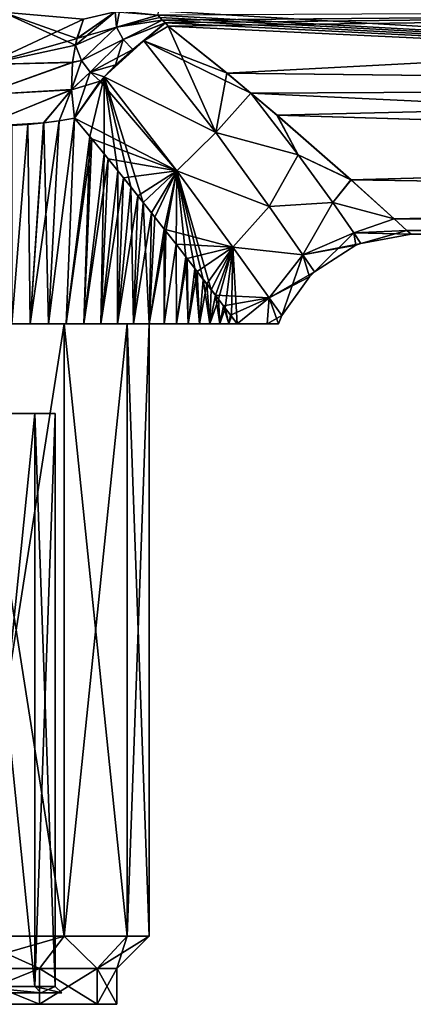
# Model space of a CAD drawing. Header units: millimetres. Extents: x -36 to 82, y -89 to 17.
# Tile 5 of 79: x 7 to 18, y -51 to -23. Entities that reach past the tile are written whole.
import ezdxf

# ---------------------------------------------------------------- set-up
doc = ezdxf.new("R2010")
doc.units = ezdxf.units.MM
doc.header["$LTSCALE"] = 65.185185
for name, color, linetype in [('13', 7, 'CONTINUOUS'), ('14', 7, 'CONTINUOUS'), ('15', 7, 'CONTINUOUS'), ('168', 7, 'CONTINUOUS'), ('169', 7, 'CONTINUOUS'), ('17', 7, 'CONTINUOUS'), ('170', 7, 'CONTINUOUS'), ('171', 7, 'CONTINUOUS'), ('172', 7, 'CONTINUOUS'), ('173', 7, 'CONTINUOUS'), ('174', 7, 'CONTINUOUS'), ('18', 7, 'CONTINUOUS'), ('2', 7, 'CONTINUOUS'), ('315', 7, 'CONTINUOUS'), ('316', 7, 'CONTINUOUS'), ('317', 7, 'CONTINUOUS'), ('318', 7, 'CONTINUOUS'), ('319', 7, 'CONTINUOUS'), ('328', 7, 'CONTINUOUS'), ('45', 7, 'CONTINUOUS'), ('59', 7, 'CONTINUOUS'), ('60', 7, 'CONTINUOUS'), ('7', 7, 'CONTINUOUS'), ('8', 7, 'CONTINUOUS')]:
    doc.layers.add(name, color=color, linetype=linetype)

msp = doc.modelspace()

# ---------------------------------------------------------------- linework, layer by layer
at = {"layer": '13', "color": 7, "linetype": 'CONTINUOUS', "true_color": 0xe6e6e6}
for points in [[(10.516, -23.017, 14.881), (46.5, -22.702, 15.203), (10.398, -22.877, 15.027), (10.516, -23.017, 14.881)], [(10.601, -23.096, 14.799), (46.5, -22.702, 15.203), (10.516, -23.017, 14.881), (10.601, -23.096, 14.799)], [(10.679, -23.188, 14.702), (46.5, -22.702, 15.203), (10.601, -23.096, 14.799), (10.679, -23.188, 14.702)], [(12.326, -24.499, 13.164), (46.5, -22.702, 15.203), (10.679, -23.188, 14.702), (12.326, -24.499, 13.164)], [(46.5, -24.894, 12.637), (46.5, -22.702, 15.203), (12.326, -24.499, 13.164), (46.5, -24.894, 12.637)], [(12.997, -25.055, 12.413), (46.5, -24.894, 12.637), (12.326, -24.499, 13.164), (12.997, -25.055, 12.413)], [(13.726, -25.67, 11.493), (46.5, -24.894, 12.637), (12.997, -25.055, 12.413), (13.726, -25.67, 11.493)], [(46.5, -26.657, 9.761), (46.5, -24.894, 12.637), (13.726, -25.67, 11.493), (46.5, -26.657, 9.761)], [(15.796, -27.478, 7.945), (46.5, -26.657, 9.761), (13.726, -25.67, 11.493), (15.796, -27.478, 7.945)], [(46.5, -27.947, 6.644), (46.5, -26.657, 9.761), (15.796, -27.478, 7.945), (46.5, -27.947, 6.644)], [(17, -28.566, 4.3), (46.5, -27.947, 6.644), (15.796, -27.478, 7.945), (17, -28.566, 4.3)], [(46.5, -28.735, 3.363), (46.5, -27.947, 6.644), (17, -28.566, 4.3), (46.5, -28.735, 3.363)], [(17.357, -28.892, 2.152), (46.5, -28.735, 3.363), (17, -28.566, 4.3), (17.357, -28.892, 2.152)], [(17.475, -29, 0), (46.5, -28.735, 3.363), (17.357, -28.892, 2.152), (17.475, -29, 0)], [(46.5, -29, 0), (46.5, -28.735, 3.363), (17.475, -29, 0), (46.5, -29, 0)]]:
    msp.add_3dface(points, dxfattribs=at)
at = {"layer": '14', "color": 7, "linetype": 'CONTINUOUS', "true_color": 0xe6e6e6}
for points in [[(10.679, -23.188, 14.702), (10.003, -23.599, 14.394), (12.016, -26.16, 11.393), (10.679, -23.188, 14.702)], [(12.326, -24.499, 13.164), (10.679, -23.188, 14.702), (12.016, -26.16, 11.393), (12.326, -24.499, 13.164)], [(9.69, -23.836, 14.295), (8.891, -24.6, 14.191), (10.003, -23.599, 14.394), (9.69, -23.836, 14.295)], [(10.003, -23.599, 14.394), (8.891, -24.6, 14.191), (12.016, -26.16, 11.393), (10.003, -23.599, 14.394)], [(9.207, -24.267, 14.204), (8.891, -24.6, 14.191), (9.69, -23.836, 14.295), (9.207, -24.267, 14.204)], [(8.065, -25.759, 14.429), (8.489, -26.267, 13.984), (8.891, -24.6, 14.191), (8.065, -25.759, 14.429)], [(8.78, -24.728, 14.198), (8.065, -25.759, 14.429), (8.891, -24.6, 14.191), (8.78, -24.728, 14.198)], [(8.489, -26.267, 13.984), (8.893, -26.756, 13.527), (8.891, -24.6, 14.191), (8.489, -26.267, 13.984)], [(9.639, -27.677, 12.578), (9.983, -28.109, 12.089), (8.891, -24.6, 14.191), (9.639, -27.677, 12.578)], [(8.891, -24.6, 14.191), (9.983, -28.109, 12.089), (10.921, -27.226, 11.377), (8.891, -24.6, 14.191)], [(9.276, -27.226, 13.058), (9.639, -27.677, 12.578), (8.891, -24.6, 14.191), (9.276, -27.226, 13.058)], [(8.893, -26.756, 13.527), (9.276, -27.226, 13.058), (8.891, -24.6, 14.191), (8.893, -26.756, 13.527)], [(8.891, -24.6, 14.191), (10.921, -27.226, 11.377), (12.016, -26.16, 11.393), (8.891, -24.6, 14.191)], [(12.997, -25.055, 12.413), (12.326, -24.499, 13.164), (12.016, -26.16, 11.393), (12.997, -25.055, 12.413)], [(12.997, -25.055, 12.413), (12.016, -26.16, 11.393), (14.317, -26.783, 9.606), (12.997, -25.055, 12.413)], [(13.726, -25.67, 11.493), (12.997, -25.055, 12.413), (14.317, -26.783, 9.606), (13.726, -25.67, 11.493)], [(15.796, -27.478, 7.945), (13.726, -25.67, 11.493), (14.317, -26.783, 9.606), (15.796, -27.478, 7.945)], [(12.016, -26.16, 11.393), (10.921, -27.226, 11.377), (13.511, -28.222, 7.931), (12.016, -26.16, 11.393)], [(12.016, -26.16, 11.393), (13.511, -28.222, 7.931), (14.317, -26.783, 9.606), (12.016, -26.16, 11.393)], [(14.317, -26.783, 9.606), (13.511, -28.222, 7.931), (15.285, -28.118, 6.555), (14.317, -26.783, 9.606)], [(15.796, -27.478, 7.945), (14.317, -26.783, 9.606), (15.285, -28.118, 6.555), (15.796, -27.478, 7.945)], [(9.983, -28.109, 12.089), (10.307, -28.521, 11.592), (10.921, -27.226, 11.377), (9.983, -28.109, 12.089)], [(10.307, -28.521, 11.592), (10.614, -28.911, 11.089), (10.921, -27.226, 11.377), (10.307, -28.521, 11.592)], [(10.614, -28.911, 11.089), (10.902, -29.28, 10.579), (10.921, -27.226, 11.377), (10.614, -28.911, 11.089)], [(10.902, -29.28, 10.579), (11.173, -29.628, 10.064), (10.921, -27.226, 11.377), (10.902, -29.28, 10.579)], [(11.664, -30.262, 9.021), (11.885, -30.549, 8.494), (10.921, -27.226, 11.377), (11.664, -30.262, 9.021)], [(10.921, -27.226, 11.377), (11.885, -30.549, 8.494), (12.493, -29.36, 8.004), (10.921, -27.226, 11.377)], [(11.427, -29.955, 9.544), (11.664, -30.262, 9.021), (10.921, -27.226, 11.377), (11.427, -29.955, 9.544)], [(11.173, -29.628, 10.064), (11.427, -29.955, 9.544), (10.921, -27.226, 11.377), (11.173, -29.628, 10.064)], [(10.921, -27.226, 11.377), (12.493, -29.36, 8.004), (13.511, -28.222, 7.931), (10.921, -27.226, 11.377)], [(17, -28.566, 4.3), (15.796, -27.478, 7.945), (15.285, -28.118, 6.555), (17, -28.566, 4.3)], [(13.511, -28.222, 7.931), (12.493, -29.36, 8.004), (14.451, -29.576, 4.08), (13.511, -28.222, 7.931)], [(13.511, -28.222, 7.931), (14.451, -29.576, 4.08), (15.285, -28.118, 6.555), (13.511, -28.222, 7.931)], [(15.285, -28.118, 6.555), (14.451, -29.576, 4.08), (15.877, -28.963, 3.326), (15.285, -28.118, 6.555)], [(17, -28.566, 4.3), (15.285, -28.118, 6.555), (15.877, -28.963, 3.326), (17, -28.566, 4.3)], [(17.357, -28.892, 2.152), (17, -28.566, 4.3), (15.877, -28.963, 3.326), (17.357, -28.892, 2.152)], [(14.451, -29.576, 4.08), (14.772, -30.051, 0), (15.877, -28.963, 3.326), (14.451, -29.576, 4.08)], [(15.877, -28.963, 3.326), (14.772, -30.051, 0), (15.933, -29.309, 0), (15.877, -28.963, 3.326)], [(17.357, -28.892, 2.152), (15.877, -28.963, 3.326), (16.07, -29.255, 0), (17.357, -28.892, 2.152)], [(16.07, -29.255, 0), (15.877, -28.963, 3.326), (15.933, -29.309, 0), (16.07, -29.255, 0)], [(17.475, -29, 0), (17.357, -28.892, 2.152), (16.07, -29.255, 0), (17.475, -29, 0)], [(11.885, -30.549, 8.494), (12.09, -30.816, 7.964), (12.493, -29.36, 8.004), (11.885, -30.549, 8.494)], [(12.09, -30.816, 7.964), (12.279, -31.064, 7.432), (12.493, -29.36, 8.004), (12.09, -30.816, 7.964)], [(12.279, -31.064, 7.432), (12.453, -31.292, 6.899), (12.493, -29.36, 8.004), (12.279, -31.064, 7.432)], [(12.453, -31.292, 6.899), (12.613, -31.5, 6.365), (12.493, -29.36, 8.004), (12.453, -31.292, 6.899)], [(12.493, -29.36, 8.004), (12.613, -31.5, 6.365), (13.509, -30.778, 4.148), (12.493, -29.36, 8.004)], [(12.493, -29.36, 8.004), (13.509, -30.778, 4.148), (14.451, -29.576, 4.08), (12.493, -29.36, 8.004)], [(13.509, -30.778, 4.148), (13.866, -31.274, 0), (14.451, -29.576, 4.08), (13.509, -30.778, 4.148)], [(14.451, -29.576, 4.08), (13.866, -31.274, 0), (14.631, -30.187, 0), (14.451, -29.576, 4.08)], [(14.772, -30.051, 0), (14.451, -29.576, 4.08), (14.631, -30.187, 0), (14.772, -30.051, 0)], [(13.509, -30.778, 4.148), (12.613, -31.5, 6.365), (13.452, -31.5, 3.18), (13.509, -30.778, 4.148)], [(13.766, -31.5, 0), (13.509, -30.778, 4.148), (13.452, -31.5, 3.18), (13.766, -31.5, 0)], [(13.866, -31.274, 0), (13.509, -30.778, 4.148), (13.766, -31.5, 0), (13.866, -31.274, 0)]]:
    msp.add_3dface(points, dxfattribs=at)
at = {"layer": '15', "color": 7, "linetype": 'CONTINUOUS', "true_color": 0xe6e6e6}
for points in [[(-10.832, -31.5, -10.319), (-9.486, -31.5, -12.238), (10.57, -31.5, -10.742), (-10.832, -31.5, -10.319)], [(10.913, -31.5, -10.183), (-10.832, -31.5, -10.319), (10.57, -31.5, -10.742), (10.913, -31.5, -10.183)], [(-10.832, -31.5, -10.319), (10.913, -31.5, -10.183), (1.763, -31.5, -9.996), (-10.832, -31.5, -10.319)], [(-9.486, -31.5, 12.238), (-10.832, -31.5, 10.319), (9.713, -31.5, 11.953), (-9.486, -31.5, 12.238)], [(9.713, -31.5, 11.953), (-10.832, -31.5, 10.319), (10.15, -31.5, 11.364), (9.713, -31.5, 11.953)], [(10.15, -31.5, 11.364), (-10.832, -31.5, 10.319), (10.57, -31.5, 10.742), (10.15, -31.5, 11.364)], [(10.57, -31.5, 10.742), (-10.832, -31.5, 10.319), (10.913, -31.5, 10.183), (10.57, -31.5, 10.742)], [(10.913, -31.5, 10.183), (-10.832, -31.5, 10.319), (-1.763, -31.5, 9.996), (10.913, -31.5, 10.183)], [(-9.486, -31.5, -12.238), (-7.996, -31.5, -13.818), (9.262, -31.5, -12.506), (-9.486, -31.5, -12.238)], [(10.57, -31.5, -10.742), (-9.486, -31.5, -12.238), (10.15, -31.5, -11.364), (10.57, -31.5, -10.742)], [(10.15, -31.5, -11.364), (-9.486, -31.5, -12.238), (9.713, -31.5, -11.953), (10.15, -31.5, -11.364)], [(9.713, -31.5, -11.953), (-9.486, -31.5, -12.238), (9.262, -31.5, -12.506), (9.713, -31.5, -11.953)], [(-7.996, -31.5, 13.818), (-9.486, -31.5, 12.238), (8.321, -31.5, 13.511), (-7.996, -31.5, 13.818)], [(8.321, -31.5, 13.511), (-9.486, -31.5, 12.238), (8.798, -31.5, 13.025), (8.321, -31.5, 13.511)], [(8.798, -31.5, 13.025), (-9.486, -31.5, 12.238), (9.263, -31.5, 12.506), (8.798, -31.5, 13.025)], [(9.263, -31.5, 12.506), (-9.486, -31.5, 12.238), (9.713, -31.5, 11.953), (9.263, -31.5, 12.506)], [(9.262, -31.5, -12.506), (-7.996, -31.5, -13.818), (8.797, -31.5, -13.025), (9.262, -31.5, -12.506)], [(8.797, -31.5, -13.025), (-7.996, -31.5, -13.818), (8.321, -31.5, -13.511), (8.797, -31.5, -13.025)], [(8.321, -31.5, -13.511), (-7.996, -31.5, -13.818), (7.833, -31.5, -13.965), (8.321, -31.5, -13.511)], [(7.833, -31.5, -13.965), (-7.996, -31.5, -13.818), (-7.498, -31.5, -14.25), (7.833, -31.5, -13.965)], [(-7.498, -31.5, 14.25), (-7.996, -31.5, 13.818), (7.833, -31.5, 13.965), (-7.498, -31.5, 14.25)], [(7.833, -31.5, 13.965), (-7.996, -31.5, 13.818), (8.321, -31.5, 13.511), (7.833, -31.5, 13.965)], [(-6.994, -31.5, 14.65), (-7.498, -31.5, 14.25), (7.333, -31.5, 14.386), (-6.994, -31.5, 14.65)], [(7.333, -31.5, 14.386), (-7.498, -31.5, 14.25), (7.833, -31.5, 13.965), (7.333, -31.5, 14.386)], [(7.333, -31.5, -14.386), (7.833, -31.5, -13.965), (-7.498, -31.5, -14.25), (7.333, -31.5, -14.386)], [(-6.994, -31.5, -14.65), (7.333, -31.5, -14.386), (-7.498, -31.5, -14.25), (-6.994, -31.5, -14.65)], [(-6.484, -31.5, 15.018), (-6.994, -31.5, 14.65), (6.827, -31.5, 14.775), (-6.484, -31.5, 15.018)], [(6.827, -31.5, 14.775), (-6.994, -31.5, 14.65), (7.333, -31.5, 14.386), (6.827, -31.5, 14.775)], [(6.827, -31.5, -14.775), (7.333, -31.5, -14.386), (-6.994, -31.5, -14.65), (6.827, -31.5, -14.775)], [(-6.484, -31.5, -15.018), (6.827, -31.5, -14.775), (-6.994, -31.5, -14.65), (-6.484, -31.5, -15.018)], [(6.313, -31.5, 15.132), (-6.484, -31.5, 15.018), (6.827, -31.5, 14.775), (6.313, -31.5, 15.132)], [(6.313, -31.5, -15.132), (6.827, -31.5, -14.775), (-6.484, -31.5, -15.018), (6.313, -31.5, -15.132)], [(1.763, -31.5, 9.996), (10.913, -31.5, 10.183), (-1.763, -31.5, 9.996), (1.763, -31.5, 9.996)], [(11.243, -31.5, 9.6), (10.913, -31.5, 10.183), (1.763, -31.5, 9.996), (11.243, -31.5, 9.6)], [(5.075, -31.5, 8.79), (11.243, -31.5, 9.6), (1.763, -31.5, 9.996), (5.075, -31.5, 8.79)], [(11.243, -31.5, -9.6), (11.556, -31.5, -8.994), (1.763, -31.5, -9.996), (11.243, -31.5, -9.6)], [(1.763, -31.5, -9.996), (11.556, -31.5, -8.994), (5.075, -31.5, -8.79), (1.763, -31.5, -9.996)], [(10.913, -31.5, -10.183), (11.243, -31.5, -9.6), (1.763, -31.5, -9.996), (10.913, -31.5, -10.183)], [(11.556, -31.5, 8.994), (11.243, -31.5, 9.6), (5.075, -31.5, 8.79), (11.556, -31.5, 8.994)], [(11.85, -31.5, 8.368), (11.556, -31.5, 8.994), (5.075, -31.5, 8.79), (11.85, -31.5, 8.368)], [(7.776, -31.5, 6.524), (11.85, -31.5, 8.368), (5.075, -31.5, 8.79), (7.776, -31.5, 6.524)], [(12.123, -31.5, -7.721), (12.377, -31.5, -7.054), (5.075, -31.5, -8.79), (12.123, -31.5, -7.721)], [(5.075, -31.5, -8.79), (12.377, -31.5, -7.054), (7.776, -31.5, -6.524), (5.075, -31.5, -8.79)], [(11.85, -31.5, -8.368), (12.123, -31.5, -7.721), (5.075, -31.5, -8.79), (11.85, -31.5, -8.368)], [(11.556, -31.5, -8.994), (11.85, -31.5, -8.368), (5.075, -31.5, -8.79), (11.556, -31.5, -8.994)], [(12.613, -31.5, 6.365), (12.377, -31.5, 7.054), (7.776, -31.5, 6.524), (12.613, -31.5, 6.365)], [(9.538, -31.5, 3.472), (12.613, -31.5, 6.365), (7.776, -31.5, 6.524), (9.538, -31.5, 3.472)], [(12.123, -31.5, 7.721), (11.85, -31.5, 8.368), (7.776, -31.5, 6.524), (12.123, -31.5, 7.721)], [(12.377, -31.5, 7.054), (12.123, -31.5, 7.721), (7.776, -31.5, 6.524), (12.377, -31.5, 7.054)], [(12.377, -31.5, -7.054), (12.613, -31.5, -6.365), (7.776, -31.5, -6.524), (12.377, -31.5, -7.054)], [(7.776, -31.5, -6.524), (12.613, -31.5, -6.365), (9.538, -31.5, -3.472), (7.776, -31.5, -6.524)], [(13.452, -31.5, 3.18), (12.613, -31.5, 6.365), (9.538, -31.5, 3.472), (13.452, -31.5, 3.18)], [(13.452, -31.5, -3.178), (13.766, -31.5, 0), (9.538, -31.5, -3.472), (13.452, -31.5, -3.178)], [(13.766, -31.5, 0), (10.15, -31.5), (9.538, -31.5, -3.472), (13.766, -31.5, 0)], [(10.15, -31.5), (13.452, -31.5, 3.18), (9.538, -31.5, 3.472), (10.15, -31.5)], [(12.613, -31.5, -6.365), (13.452, -31.5, -3.178), (9.538, -31.5, -3.472), (12.613, -31.5, -6.365)], [(13.766, -31.5, 0), (13.452, -31.5, 3.18), (10.15, -31.5), (13.766, -31.5, 0)]]:
    msp.add_3dface(points, dxfattribs=at)
at = {"layer": '168', "color": 7, "linetype": 'CONTINUOUS', "true_color": 0xe6e6e6}
for points in [[(5.075, -31.5, -8.79), (7.776, -31.5, -6.524), (5.075, -48.609, -8.79), (5.075, -31.5, -8.79)], [(5.075, -48.609, -8.79), (7.776, -31.5, -6.524), (7.775, -48.609, -6.524), (5.075, -48.609, -8.79)], [(7.776, -31.5, -6.524), (9.538, -31.5, -3.472), (7.775, -48.609, -6.524), (7.776, -31.5, -6.524)], [(7.775, -48.609, -6.524), (9.538, -31.5, -3.472), (9.538, -48.609, -3.472), (7.775, -48.609, -6.524)], [(9.538, -31.5, -3.472), (10.15, -31.5), (9.538, -48.609, -3.472), (9.538, -31.5, -3.472)], [(9.538, -48.609, -3.472), (10.15, -31.5), (10.15, -48.609), (9.538, -48.609, -3.472)]]:
    msp.add_3dface(points, dxfattribs=at)
at = {"layer": '169', "color": 7, "linetype": 'CONTINUOUS', "true_color": 0xe6e6e6}
for points in [[(7.776, -31.5, 6.524), (5.075, -31.5, 8.79), (7.775, -48.609, 6.524), (7.776, -31.5, 6.524)], [(7.775, -48.609, 6.524), (5.075, -31.5, 8.79), (5.075, -48.609, 8.79), (7.775, -48.609, 6.524)], [(9.538, -48.609, 3.472), (7.776, -31.5, 6.524), (7.775, -48.609, 6.524), (9.538, -48.609, 3.472)], [(9.538, -31.5, 3.472), (7.776, -31.5, 6.524), (9.538, -48.609, 3.472), (9.538, -31.5, 3.472)], [(10.15, -31.5), (9.538, -31.5, 3.472), (10.15, -48.609), (10.15, -31.5)], [(10.15, -48.609), (9.538, -31.5, 3.472), (9.538, -48.609, 3.472), (10.15, -48.609)]]:
    msp.add_3dface(points, dxfattribs=at)
at = {"layer": '17', "color": 7, "linetype": 'CONTINUOUS', "true_color": 0xe6e6e6}
for points in [[(7.2, -25.886, -15.11), (7.636, -25.829, -14.78), (6.827, -31.5, -14.775), (7.2, -25.886, -15.11)], [(7.636, -25.829, -14.78), (7.333, -31.5, -14.386), (6.827, -31.5, -14.775), (7.636, -25.829, -14.78)], [(7.636, -25.829, -14.78), (8.065, -25.758, -14.429), (7.333, -31.5, -14.386), (7.636, -25.829, -14.78)], [(8.065, -25.758, -14.429), (7.833, -31.5, -13.965), (7.333, -31.5, -14.386), (8.065, -25.758, -14.429)], [(7.833, -31.5, -13.965), (8.065, -25.758, -14.429), (8.548, -26.338, -13.92), (7.833, -31.5, -13.965)], [(6.309, -25.967, -15.71), (6.757, -25.932, -15.421), (6.313, -31.5, -15.132), (6.309, -25.967, -15.71)], [(6.757, -25.932, -15.421), (6.827, -31.5, -14.775), (6.313, -31.5, -15.132), (6.757, -25.932, -15.421)], [(6.757, -25.932, -15.421), (7.2, -25.886, -15.11), (6.827, -31.5, -14.775), (6.757, -25.932, -15.421)], [(8.321, -31.5, -13.511), (7.833, -31.5, -13.965), (8.548, -26.338, -13.92), (8.321, -31.5, -13.511)], [(9.004, -26.892, -13.394), (8.321, -31.5, -13.511), (8.548, -26.338, -13.92), (9.004, -26.892, -13.394)], [(8.797, -31.5, -13.025), (8.321, -31.5, -13.511), (9.004, -26.892, -13.394), (8.797, -31.5, -13.025)], [(9.433, -27.421, -12.854), (8.797, -31.5, -13.025), (9.004, -26.892, -13.394), (9.433, -27.421, -12.854)], [(9.262, -31.5, -12.506), (8.797, -31.5, -13.025), (9.433, -27.421, -12.854), (9.262, -31.5, -12.506)], [(9.837, -27.926, -12.3), (9.262, -31.5, -12.506), (9.433, -27.421, -12.854), (9.837, -27.926, -12.3)], [(9.713, -31.5, -11.953), (9.262, -31.5, -12.506), (9.837, -27.926, -12.3), (9.713, -31.5, -11.953)], [(10.216, -28.405, -11.736), (9.713, -31.5, -11.953), (9.837, -27.926, -12.3), (10.216, -28.405, -11.736)], [(10.15, -31.5, -11.364), (9.713, -31.5, -11.953), (10.216, -28.405, -11.736), (10.15, -31.5, -11.364)], [(10.571, -28.856, -11.162), (10.15, -31.5, -11.364), (10.216, -28.405, -11.736), (10.571, -28.856, -11.162)], [(10.57, -31.5, -10.742), (10.15, -31.5, -11.364), (10.571, -28.856, -11.162), (10.57, -31.5, -10.742)], [(10.902, -29.279, -10.579), (10.57, -31.5, -10.742), (10.571, -28.856, -11.162), (10.902, -29.279, -10.579)], [(10.913, -31.5, -10.183), (10.57, -31.5, -10.742), (10.902, -29.279, -10.579), (10.913, -31.5, -10.183)], [(11.21, -29.675, -9.99), (10.913, -31.5, -10.183), (10.902, -29.279, -10.579), (11.21, -29.675, -9.99)], [(11.243, -31.5, -9.6), (10.913, -31.5, -10.183), (11.21, -29.675, -9.99), (11.243, -31.5, -9.6)], [(11.496, -30.045, -9.395), (11.243, -31.5, -9.6), (11.21, -29.675, -9.99), (11.496, -30.045, -9.395)], [(11.556, -31.5, -8.994), (11.243, -31.5, -9.6), (11.496, -30.045, -9.395), (11.556, -31.5, -8.994)], [(11.76, -30.387, -8.795), (11.556, -31.5, -8.994), (11.496, -30.045, -9.395), (11.76, -30.387, -8.795)], [(11.85, -31.5, -8.368), (11.556, -31.5, -8.994), (11.76, -30.387, -8.795), (11.85, -31.5, -8.368)], [(12.004, -30.704, -8.191), (11.85, -31.5, -8.368), (11.76, -30.387, -8.795), (12.004, -30.704, -8.191)], [(12.123, -31.5, -7.721), (11.85, -31.5, -8.368), (12.004, -30.704, -8.191), (12.123, -31.5, -7.721)], [(12.226, -30.995, -7.584), (12.123, -31.5, -7.721), (12.004, -30.704, -8.191), (12.226, -30.995, -7.584)], [(12.377, -31.5, -7.054), (12.123, -31.5, -7.721), (12.226, -30.995, -7.584), (12.377, -31.5, -7.054)], [(12.429, -31.26, -6.975), (12.377, -31.5, -7.054), (12.226, -30.995, -7.584), (12.429, -31.26, -6.975)], [(12.613, -31.5, -6.365), (12.377, -31.5, -7.054), (12.429, -31.26, -6.975), (12.613, -31.5, -6.365)]]:
    msp.add_3dface(points, dxfattribs=at)
at = {"layer": '170', "color": 7, "linetype": 'CONTINUOUS', "true_color": 0xe6e6e6}
for points in [[(7.086, -49.509, 5.946), (5.075, -48.609, 8.79), (4.625, -49.509, 8.011), (7.086, -49.509, 5.946)], [(7.775, -48.609, 6.524), (5.075, -48.609, 8.79), (7.086, -49.509, 5.946), (7.775, -48.609, 6.524)], [(8.692, -49.509, 3.164), (7.775, -48.609, 6.524), (7.086, -49.509, 5.946), (8.692, -49.509, 3.164)], [(9.538, -48.609, 3.472), (7.775, -48.609, 6.524), (8.692, -49.509, 3.164), (9.538, -48.609, 3.472)], [(9.25, -49.509), (9.538, -48.609, 3.472), (8.692, -49.509, 3.164), (9.25, -49.509)], [(10.15, -48.609), (9.538, -48.609, 3.472), (9.25, -49.509), (10.15, -48.609)]]:
    msp.add_3dface(points, dxfattribs=at)
at = {"layer": '171', "color": 7, "linetype": 'CONTINUOUS', "true_color": 0xe6e6e6}
for points in [[(5.075, -48.609, -8.79), (7.775, -48.609, -6.524), (4.625, -49.509, -8.011), (5.075, -48.609, -8.79)], [(4.625, -49.509, -8.011), (7.775, -48.609, -6.524), (7.086, -49.509, -5.946), (4.625, -49.509, -8.011)], [(7.086, -49.509, -5.946), (7.775, -48.609, -6.524), (8.692, -49.509, -3.164), (7.086, -49.509, -5.946)], [(7.775, -48.609, -6.524), (9.538, -48.609, -3.472), (8.692, -49.509, -3.164), (7.775, -48.609, -6.524)], [(9.538, -48.609, -3.472), (10.15, -48.609), (8.692, -49.509, -3.164), (9.538, -48.609, -3.472)], [(10.15, -48.609), (9.25, -49.509), (8.692, -49.509, -3.164), (10.15, -48.609)]]:
    msp.add_3dface(points, dxfattribs=at)
at = {"layer": '172', "color": 7, "linetype": 'CONTINUOUS', "true_color": 0xe6e6e6}
for points in [[(4.625, -49.509, -8.011), (7.086, -49.509, -5.946), (4.625, -50.509, -8.011), (4.625, -49.509, -8.011)], [(4.625, -50.509, -8.011), (7.086, -49.509, -5.946), (7.086, -50.509, -5.946), (4.625, -50.509, -8.011)], [(7.086, -49.509, -5.946), (8.692, -49.509, -3.164), (7.086, -50.509, -5.946), (7.086, -49.509, -5.946)], [(7.086, -50.509, -5.946), (8.692, -49.509, -3.164), (8.692, -50.509, -3.164), (7.086, -50.509, -5.946)], [(8.692, -49.509, -3.164), (9.25, -49.509), (8.692, -50.509, -3.164), (8.692, -49.509, -3.164)], [(9.25, -49.509), (9.25, -50.509), (8.692, -50.509, -3.164), (9.25, -49.509)]]:
    msp.add_3dface(points, dxfattribs=at)
at = {"layer": '173', "color": 7, "linetype": 'CONTINUOUS', "true_color": 0xe6e6e6}
for points in [[(7.086, -50.509, 5.946), (4.625, -49.509, 8.011), (4.624, -50.509, 8.011), (7.086, -50.509, 5.946)], [(7.086, -49.509, 5.946), (4.625, -49.509, 8.011), (7.086, -50.509, 5.946), (7.086, -49.509, 5.946)], [(8.692, -49.509, 3.164), (7.086, -49.509, 5.946), (8.692, -50.509, 3.164), (8.692, -49.509, 3.164)], [(8.692, -50.509, 3.164), (7.086, -49.509, 5.946), (7.086, -50.509, 5.946), (8.692, -50.509, 3.164)], [(9.25, -49.509), (8.692, -49.509, 3.164), (9.25, -50.509), (9.25, -49.509)], [(9.25, -50.509), (8.692, -49.509, 3.164), (8.692, -50.509, 3.164), (9.25, -50.509)]]:
    msp.add_3dface(points, dxfattribs=at)
at = {"layer": '174', "color": 7, "linetype": 'CONTINUOUS', "true_color": 0xe6e6e6}
for points in [[(9.25, -50.509), (-9.25, -50.509), (-8.692, -50.509, -3.164), (9.25, -50.509)], [(-9.25, -50.509), (9.25, -50.509), (8.692, -50.509, 3.164), (-9.25, -50.509)], [(-9.25, -50.509), (8.692, -50.509, 3.164), (-8.692, -50.509, 3.164), (-9.25, -50.509)], [(9.25, -50.509), (-8.692, -50.509, -3.164), (8.692, -50.509, -3.164), (9.25, -50.509)], [(-8.692, -50.509, -3.164), (-7.086, -50.509, -5.946), (7.086, -50.509, -5.946), (-8.692, -50.509, -3.164)], [(-8.692, -50.509, -3.164), (7.086, -50.509, -5.946), (8.692, -50.509, -3.164), (-8.692, -50.509, -3.164)], [(8.692, -50.509, 3.164), (-7.086, -50.509, 5.946), (-8.692, -50.509, 3.164), (8.692, -50.509, 3.164)], [(-7.086, -50.509, -5.946), (4.625, -50.509, -8.011), (7.086, -50.509, -5.946), (-7.086, -50.509, -5.946)], [(8.692, -50.509, 3.164), (7.086, -50.509, 5.946), (-7.086, -50.509, 5.946), (8.692, -50.509, 3.164)], [(7.086, -50.509, 5.946), (-4.625, -50.509, 8.011), (-7.086, -50.509, 5.946), (7.086, -50.509, 5.946)], [(7.086, -50.509, 5.946), (4.624, -50.509, 8.011), (-4.625, -50.509, 8.011), (7.086, -50.509, 5.946)]]:
    msp.add_3dface(points, dxfattribs=at)
at = {"layer": '18', "color": 7, "linetype": 'CONTINUOUS', "true_color": 0xe6e6e6}
for points in [[(10.679, -23.188, -14.702), (12.328, -24.5, -13.162), (10.003, -23.599, -14.394), (10.679, -23.188, -14.702)], [(9.69, -23.836, -14.296), (10.003, -23.599, -14.394), (8.891, -24.6, -14.191), (9.69, -23.836, -14.296)], [(8.891, -24.6, -14.191), (10.003, -23.599, -14.394), (12.016, -26.16, -11.393), (8.891, -24.6, -14.191)], [(12.328, -24.5, -13.162), (12.998, -25.055, -12.413), (10.003, -23.599, -14.394), (12.328, -24.5, -13.162)], [(10.003, -23.599, -14.394), (12.998, -25.055, -12.413), (12.016, -26.16, -11.393), (10.003, -23.599, -14.394)], [(9.69, -23.836, -14.296), (8.891, -24.6, -14.191), (9.207, -24.267, -14.204), (9.69, -23.836, -14.296)], [(8.065, -25.758, -14.429), (8.78, -24.727, -14.198), (10.921, -27.225, -11.377), (8.065, -25.758, -14.429)], [(8.78, -24.727, -14.198), (8.891, -24.6, -14.191), (10.921, -27.225, -11.377), (8.78, -24.727, -14.198)], [(10.921, -27.225, -11.377), (8.891, -24.6, -14.191), (12.016, -26.16, -11.393), (10.921, -27.225, -11.377)], [(12.998, -25.055, -12.413), (14.317, -26.784, -9.605), (12.016, -26.16, -11.393), (12.998, -25.055, -12.413)], [(12.998, -25.055, -12.413), (13.729, -25.673, -11.489), (14.317, -26.784, -9.605), (12.998, -25.055, -12.413)], [(8.548, -26.338, -13.92), (8.065, -25.758, -14.429), (10.921, -27.225, -11.377), (8.548, -26.338, -13.92)], [(13.729, -25.673, -11.489), (15.797, -27.479, -7.943), (14.317, -26.784, -9.605), (13.729, -25.673, -11.489)], [(9.004, -26.892, -13.394), (8.548, -26.338, -13.92), (10.921, -27.225, -11.377), (9.004, -26.892, -13.394)], [(10.921, -27.225, -11.377), (12.016, -26.16, -11.393), (13.511, -28.222, -7.931), (10.921, -27.225, -11.377)], [(12.016, -26.16, -11.393), (14.317, -26.784, -9.605), (13.511, -28.222, -7.931), (12.016, -26.16, -11.393)], [(9.433, -27.421, -12.854), (9.004, -26.892, -13.394), (10.921, -27.225, -11.377), (9.433, -27.421, -12.854)], [(14.317, -26.784, -9.605), (15.285, -28.118, -6.555), (13.511, -28.222, -7.931), (14.317, -26.784, -9.605)], [(14.317, -26.784, -9.605), (15.797, -27.479, -7.943), (15.285, -28.118, -6.555), (14.317, -26.784, -9.605)], [(9.837, -27.926, -12.3), (9.433, -27.421, -12.854), (10.921, -27.225, -11.377), (9.837, -27.926, -12.3)], [(10.216, -28.405, -11.736), (9.837, -27.926, -12.3), (10.921, -27.225, -11.377), (10.216, -28.405, -11.736)], [(10.571, -28.856, -11.162), (10.216, -28.405, -11.736), (10.921, -27.225, -11.377), (10.571, -28.856, -11.162)], [(12.493, -29.36, -8.004), (10.571, -28.856, -11.162), (10.921, -27.225, -11.377), (12.493, -29.36, -8.004)], [(12.493, -29.36, -8.004), (10.921, -27.225, -11.377), (13.511, -28.222, -7.931), (12.493, -29.36, -8.004)], [(15.797, -27.479, -7.943), (17, -28.566, -4.3), (15.285, -28.118, -6.555), (15.797, -27.479, -7.943)], [(12.493, -29.36, -8.004), (13.511, -28.222, -7.931), (14.451, -29.576, -4.08), (12.493, -29.36, -8.004)], [(13.511, -28.222, -7.931), (15.285, -28.118, -6.555), (14.451, -29.576, -4.08), (13.511, -28.222, -7.931)], [(15.285, -28.118, -6.555), (15.878, -28.963, -3.326), (14.451, -29.576, -4.08), (15.285, -28.118, -6.555)], [(15.285, -28.118, -6.555), (17, -28.566, -4.3), (15.878, -28.963, -3.326), (15.285, -28.118, -6.555)], [(17, -28.566, -4.3), (17.357, -28.892, -2.152), (15.878, -28.963, -3.326), (17, -28.566, -4.3)], [(10.902, -29.279, -10.579), (10.571, -28.856, -11.162), (12.493, -29.36, -8.004), (10.902, -29.279, -10.579)], [(15.878, -28.963, -3.326), (16.07, -29.255, 0), (14.451, -29.576, -4.08), (15.878, -28.963, -3.326)], [(17.357, -28.892, -2.152), (17.475, -29, 0), (15.878, -28.963, -3.326), (17.357, -28.892, -2.152)], [(17.475, -29, 0), (16.07, -29.255, 0), (15.878, -28.963, -3.326), (17.475, -29, 0)], [(11.21, -29.675, -9.99), (10.902, -29.279, -10.579), (12.493, -29.36, -8.004), (11.21, -29.675, -9.99)], [(11.496, -30.045, -9.395), (11.21, -29.675, -9.99), (12.493, -29.36, -8.004), (11.496, -30.045, -9.395)], [(11.76, -30.387, -8.795), (11.496, -30.045, -9.395), (12.493, -29.36, -8.004), (11.76, -30.387, -8.795)], [(12.004, -30.704, -8.191), (11.76, -30.387, -8.795), (12.493, -29.36, -8.004), (12.004, -30.704, -8.191)], [(13.509, -30.778, -4.148), (12.004, -30.704, -8.191), (12.493, -29.36, -8.004), (13.509, -30.778, -4.148)], [(13.509, -30.778, -4.148), (12.493, -29.36, -8.004), (14.451, -29.576, -4.08), (13.509, -30.778, -4.148)], [(16.07, -29.255, 0), (15.933, -29.309, 0), (14.451, -29.576, -4.08), (16.07, -29.255, 0)], [(15.933, -29.309, 0), (14.772, -30.051, 0), (14.451, -29.576, -4.08), (15.933, -29.309, 0)], [(14.772, -30.051, 0), (13.509, -30.778, -4.148), (14.451, -29.576, -4.08), (14.772, -30.051, 0)], [(14.772, -30.051, 0), (14.631, -30.187, 0), (13.509, -30.778, -4.148), (14.772, -30.051, 0)], [(14.631, -30.187, 0), (13.866, -31.274, 0), (13.509, -30.778, -4.148), (14.631, -30.187, 0)], [(12.226, -30.995, -7.584), (12.004, -30.704, -8.191), (13.509, -30.778, -4.148), (12.226, -30.995, -7.584)], [(12.429, -31.26, -6.975), (12.226, -30.995, -7.584), (13.509, -30.778, -4.148), (12.429, -31.26, -6.975)], [(12.613, -31.5, -6.365), (12.429, -31.26, -6.975), (13.509, -30.778, -4.148), (12.613, -31.5, -6.365)], [(13.452, -31.5, -3.178), (12.613, -31.5, -6.365), (13.509, -30.778, -4.148), (13.452, -31.5, -3.178)], [(13.866, -31.274, 0), (13.452, -31.5, -3.178), (13.509, -30.778, -4.148), (13.866, -31.274, 0)], [(13.866, -31.274, 0), (13.766, -31.5, 0), (13.452, -31.5, -3.178), (13.866, -31.274, 0)]]:
    msp.add_3dface(points, dxfattribs=at)
at = {"layer": '2', "color": 7, "linetype": 'CONTINUOUS', "true_color": 0xe6e6e6}
for points in [[(10.413, -22.757, -15.148), (46.5, -24.894, -12.637), (10.399, -22.878, -15.025), (10.413, -22.757, -15.148)], [(46.5, -22.702, -15.203), (46.5, -24.894, -12.637), (10.413, -22.757, -15.148), (46.5, -22.702, -15.203)], [(10.399, -22.878, -15.025), (46.5, -24.894, -12.637), (10.447, -22.948, -14.953), (10.399, -22.878, -15.025)], [(10.447, -22.948, -14.953), (46.5, -24.894, -12.637), (10.519, -23.02, -14.879), (10.447, -22.948, -14.953)], [(10.519, -23.02, -14.879), (46.5, -24.894, -12.637), (10.604, -23.099, -14.796), (10.519, -23.02, -14.879)], [(10.604, -23.099, -14.796), (46.5, -24.894, -12.637), (10.679, -23.188, -14.702), (10.604, -23.099, -14.796)], [(10.679, -23.188, -14.702), (46.5, -24.894, -12.637), (12.328, -24.5, -13.162), (10.679, -23.188, -14.702)], [(12.328, -24.5, -13.162), (46.5, -24.894, -12.637), (12.998, -25.055, -12.413), (12.328, -24.5, -13.162)], [(46.5, -24.894, -12.637), (46.5, -26.657, -9.761), (12.998, -25.055, -12.413), (46.5, -24.894, -12.637)], [(12.998, -25.055, -12.413), (46.5, -26.657, -9.761), (13.729, -25.673, -11.489), (12.998, -25.055, -12.413)], [(13.729, -25.673, -11.489), (46.5, -26.657, -9.761), (15.797, -27.479, -7.943), (13.729, -25.673, -11.489)], [(46.5, -26.657, -9.761), (46.5, -27.947, -6.644), (15.797, -27.479, -7.943), (46.5, -26.657, -9.761)], [(15.797, -27.479, -7.943), (46.5, -27.947, -6.644), (17, -28.566, -4.3), (15.797, -27.479, -7.943)], [(46.5, -27.947, -6.644), (46.5, -28.735, -3.363), (17, -28.566, -4.3), (46.5, -27.947, -6.644)], [(17, -28.566, -4.3), (46.5, -28.735, -3.363), (17.357, -28.892, -2.152), (17, -28.566, -4.3)], [(46.5, -28.735, -3.363), (46.5, -29, 0), (17.357, -28.892, -2.152), (46.5, -28.735, -3.363)], [(17.357, -28.892, -2.152), (46.5, -29, 0), (17.475, -29, 0), (17.357, -28.892, -2.152)]]:
    msp.add_3dface(points, dxfattribs=at)
at = {"layer": '315', "color": 7, "linetype": 'CONTINUOUS', "true_color": 0xe6e6e6}
for points in [[(5.321, -50.009, 5.321), (6.952, -50.009, 2.88), (7.121, -50.192, 2.95), (5.321, -50.009, 5.321)], [(5.45, -50.192, 5.45), (5.321, -50.009, 5.321), (7.121, -50.192, 2.95), (5.45, -50.192, 5.45)], [(6.952, -50.009, 2.88), (7.525, -50.009), (7.121, -50.192, 2.95), (6.952, -50.009, 2.88)], [(7.525, -50.009), (7.708, -50.192, 0), (7.121, -50.192, 2.95), (7.525, -50.009)]]:
    msp.add_3dface(points, dxfattribs=at)
at = {"layer": '316', "color": 7, "linetype": 'CONTINUOUS', "true_color": 0xe6e6e6}
for points in [[(6.952, -50.009, -2.88), (5.321, -50.009, -5.321), (7.121, -50.192, -2.95), (6.952, -50.009, -2.88)], [(7.121, -50.192, -2.95), (5.321, -50.009, -5.321), (5.45, -50.192, -5.45), (7.121, -50.192, -2.95)], [(7.708, -50.192, 0), (7.525, -50.009), (6.952, -50.009, -2.88), (7.708, -50.192, 0)], [(7.708, -50.192, 0), (6.952, -50.009, -2.88), (7.121, -50.192, -2.95), (7.708, -50.192, 0)]]:
    msp.add_3dface(points, dxfattribs=at)
at = {"layer": '317', "color": 7, "linetype": 'CONTINUOUS', "true_color": 0xe6e6e6}
for points in [[(5.321, -50.009, -5.321), (6.952, -50.009, -2.88), (5.321, -34.009, -5.321), (5.321, -50.009, -5.321)], [(5.321, -34.009, -5.321), (6.952, -50.009, -2.88), (6.952, -34.009, -2.88), (5.321, -34.009, -5.321)], [(6.952, -50.009, -2.88), (7.525, -50.009), (6.952, -34.009, -2.88), (6.952, -50.009, -2.88)], [(6.952, -34.009, -2.88), (7.525, -50.009), (7.525, -34.009), (6.952, -34.009, -2.88)]]:
    msp.add_3dface(points, dxfattribs=at)
at = {"layer": '318', "color": 7, "linetype": 'CONTINUOUS', "true_color": 0xe6e6e6}
for points in [[(6.952, -50.009, 2.88), (5.321, -50.009, 5.321), (6.952, -34.009, 2.88), (6.952, -50.009, 2.88)], [(6.952, -34.009, 2.88), (5.321, -50.009, 5.321), (5.321, -34.009, 5.321), (6.952, -34.009, 2.88)], [(7.525, -50.009), (6.952, -50.009, 2.88), (7.525, -34.009), (7.525, -50.009)], [(7.525, -34.009), (6.952, -50.009, 2.88), (6.952, -34.009, 2.88), (7.525, -34.009)]]:
    msp.add_3dface(points, dxfattribs=at)
at = {"layer": '319', "color": 7, "linetype": 'CONTINUOUS', "true_color": 0xe6e6e6}
for points in [[(5.321, -34.009, -5.321), (6.952, -34.009, -2.88), (4.42, -34.009, -4.419), (5.321, -34.009, -5.321)], [(4.42, -34.009, -4.419), (6.952, -34.009, -2.88), (5.774, -34.009, -2.392), (4.42, -34.009, -4.419)], [(6.952, -34.009, 2.88), (5.321, -34.009, 5.321), (4.42, -34.009, 4.419), (6.952, -34.009, 2.88)], [(5.774, -34.009, 2.392), (6.952, -34.009, 2.88), (4.42, -34.009, 4.419), (5.774, -34.009, 2.392)], [(6.952, -34.009, -2.88), (7.525, -34.009), (5.774, -34.009, -2.392), (6.952, -34.009, -2.88)], [(5.774, -34.009, -2.392), (7.525, -34.009), (6.25, -34.009), (5.774, -34.009, -2.392)], [(6.25, -34.009), (6.952, -34.009, 2.88), (5.774, -34.009, 2.392), (6.25, -34.009)], [(7.525, -34.009), (6.952, -34.009, 2.88), (6.25, -34.009), (7.525, -34.009)]]:
    msp.add_3dface(points, dxfattribs=at)
at = {"layer": '328', "linetype": 'CONTINUOUS'}
for points in [[(5.45, -50.192, 5.45), (7.121, -50.192, 2.95), (5.45, -50.192, -5.45), (5.45, -50.192, 5.45)], [(7.121, -50.192, 2.95), (7.121, -50.192, -2.95), (5.45, -50.192, -5.45), (7.121, -50.192, 2.95)], [(7.121, -50.192, 2.95), (7.708, -50.192, 0), (7.121, -50.192, -2.95), (7.121, -50.192, 2.95)]]:
    msp.add_3dface(points, dxfattribs=at)
at = {"layer": '45', "color": 7, "linetype": 'CONTINUOUS', "true_color": 0xe6e6e6}
for points in [[(7.202, -25.886, 15.109), (7.333, -31.5, 14.386), (7.638, -25.828, 14.779), (7.202, -25.886, 15.109)], [(8.065, -25.759, 14.429), (7.333, -31.5, 14.386), (7.833, -31.5, 13.965), (8.065, -25.759, 14.429)], [(7.333, -31.5, 14.386), (8.065, -25.759, 14.429), (7.638, -25.828, 14.779), (7.333, -31.5, 14.386)], [(8.489, -26.267, 13.984), (8.065, -25.759, 14.429), (7.833, -31.5, 13.965), (8.489, -26.267, 13.984)], [(6.312, -25.967, 15.709), (6.313, -31.5, 15.132), (6.76, -25.932, 15.419), (6.312, -25.967, 15.709)], [(6.313, -31.5, 15.132), (6.827, -31.5, 14.775), (6.76, -25.932, 15.419), (6.313, -31.5, 15.132)], [(6.76, -25.932, 15.419), (6.827, -31.5, 14.775), (7.202, -25.886, 15.109), (6.76, -25.932, 15.419)], [(6.827, -31.5, 14.775), (7.333, -31.5, 14.386), (7.202, -25.886, 15.109), (6.827, -31.5, 14.775)], [(8.489, -26.267, 13.984), (7.833, -31.5, 13.965), (8.321, -31.5, 13.511), (8.489, -26.267, 13.984)], [(8.893, -26.756, 13.527), (8.489, -26.267, 13.984), (8.321, -31.5, 13.511), (8.893, -26.756, 13.527)], [(8.893, -26.756, 13.527), (8.321, -31.5, 13.511), (8.798, -31.5, 13.025), (8.893, -26.756, 13.527)], [(9.276, -27.226, 13.058), (8.893, -26.756, 13.527), (8.798, -31.5, 13.025), (9.276, -27.226, 13.058)], [(9.276, -27.226, 13.058), (8.798, -31.5, 13.025), (9.263, -31.5, 12.506), (9.276, -27.226, 13.058)], [(9.639, -27.677, 12.578), (9.276, -27.226, 13.058), (9.263, -31.5, 12.506), (9.639, -27.677, 12.578)], [(9.639, -27.677, 12.578), (9.263, -31.5, 12.506), (9.713, -31.5, 11.953), (9.639, -27.677, 12.578)], [(9.983, -28.109, 12.089), (9.639, -27.677, 12.578), (9.713, -31.5, 11.953), (9.983, -28.109, 12.089)], [(9.983, -28.109, 12.089), (9.713, -31.5, 11.953), (10.15, -31.5, 11.364), (9.983, -28.109, 12.089)], [(10.307, -28.521, 11.592), (9.983, -28.109, 12.089), (10.15, -31.5, 11.364), (10.307, -28.521, 11.592)], [(10.614, -28.911, 11.089), (10.307, -28.521, 11.592), (10.15, -31.5, 11.364), (10.614, -28.911, 11.089)], [(10.614, -28.911, 11.089), (10.15, -31.5, 11.364), (10.57, -31.5, 10.742), (10.614, -28.911, 11.089)], [(10.902, -29.28, 10.579), (10.614, -28.911, 11.089), (10.57, -31.5, 10.742), (10.902, -29.28, 10.579)], [(10.902, -29.28, 10.579), (10.57, -31.5, 10.742), (10.913, -31.5, 10.183), (10.902, -29.28, 10.579)], [(11.173, -29.628, 10.064), (10.902, -29.28, 10.579), (10.913, -31.5, 10.183), (11.173, -29.628, 10.064)], [(11.173, -29.628, 10.064), (10.913, -31.5, 10.183), (11.243, -31.5, 9.6), (11.173, -29.628, 10.064)], [(11.427, -29.955, 9.544), (11.173, -29.628, 10.064), (11.243, -31.5, 9.6), (11.427, -29.955, 9.544)], [(11.427, -29.955, 9.544), (11.243, -31.5, 9.6), (11.556, -31.5, 8.994), (11.427, -29.955, 9.544)], [(11.664, -30.262, 9.021), (11.427, -29.955, 9.544), (11.556, -31.5, 8.994), (11.664, -30.262, 9.021)], [(11.664, -30.262, 9.021), (11.556, -31.5, 8.994), (11.85, -31.5, 8.368), (11.664, -30.262, 9.021)], [(11.885, -30.549, 8.494), (11.664, -30.262, 9.021), (11.85, -31.5, 8.368), (11.885, -30.549, 8.494)], [(12.09, -30.816, 7.964), (11.885, -30.549, 8.494), (11.85, -31.5, 8.368), (12.09, -30.816, 7.964)], [(12.09, -30.816, 7.964), (11.85, -31.5, 8.368), (12.123, -31.5, 7.721), (12.09, -30.816, 7.964)], [(12.279, -31.064, 7.432), (12.09, -30.816, 7.964), (12.123, -31.5, 7.721), (12.279, -31.064, 7.432)], [(12.279, -31.064, 7.432), (12.123, -31.5, 7.721), (12.377, -31.5, 7.054), (12.279, -31.064, 7.432)], [(12.453, -31.292, 6.899), (12.279, -31.064, 7.432), (12.377, -31.5, 7.054), (12.453, -31.292, 6.899)], [(12.613, -31.5, 6.365), (12.453, -31.292, 6.899), (12.377, -31.5, 7.054), (12.613, -31.5, 6.365)]]:
    msp.add_3dface(points, dxfattribs=at)
at = {"layer": '59', "color": 7, "linetype": 'CONTINUOUS', "true_color": 0xe6e6e6}
for points in [[(9.233, -23.22, 14.95), (9.198, -22.784, 15.394), (8.088, -23.718, 15.277), (9.233, -23.22, 14.95)], [(8.088, -23.718, 15.277), (9.198, -22.784, 15.394), (8.133, -23.532, 15.39), (8.088, -23.718, 15.277)], [(9.198, -22.784, 15.394), (8.317, -22.997, 15.764), (8.133, -23.532, 15.39), (9.198, -22.784, 15.394)], [(9.323, -22.769, 15.355), (9.198, -22.784, 15.394), (9.233, -23.22, 14.95), (9.323, -22.769, 15.355)], [(10.398, -22.877, 15.027), (9.323, -22.769, 15.355), (9.233, -23.22, 14.95), (10.398, -22.877, 15.027)], [(10.516, -23.017, 14.881), (10.398, -22.877, 15.027), (9.233, -23.22, 14.95), (10.516, -23.017, 14.881)], [(10.516, -23.017, 14.881), (9.233, -23.22, 14.95), (9.427, -23.561, 14.59), (10.516, -23.017, 14.881)], [(10.601, -23.096, 14.799), (10.516, -23.017, 14.881), (9.427, -23.561, 14.59), (10.601, -23.096, 14.799)], [(9.69, -23.836, 14.295), (10.601, -23.096, 14.799), (9.427, -23.561, 14.59), (9.69, -23.836, 14.295)], [(10.601, -23.096, 14.799), (9.69, -23.836, 14.295), (10.003, -23.599, 14.394), (10.601, -23.096, 14.799)], [(10.679, -23.188, 14.702), (10.601, -23.096, 14.799), (10.003, -23.599, 14.394), (10.679, -23.188, 14.702)], [(8.255, -24.146, 14.843), (9.233, -23.22, 14.95), (8.088, -23.718, 15.277), (8.255, -24.146, 14.843)], [(9.427, -23.561, 14.59), (9.233, -23.22, 14.95), (8.255, -24.146, 14.843), (9.427, -23.561, 14.59)], [(8.498, -24.473, 14.491), (9.427, -23.561, 14.59), (8.255, -24.146, 14.843), (8.498, -24.473, 14.491)], [(9.207, -24.267, 14.204), (9.427, -23.561, 14.59), (8.498, -24.473, 14.491), (9.207, -24.267, 14.204)], [(9.207, -24.267, 14.204), (9.69, -23.836, 14.295), (9.427, -23.561, 14.59), (9.207, -24.267, 14.204)], [(8.255, -24.146, 14.843), (8.088, -23.718, 15.277), (8.009, -24.197, 15.018), (8.255, -24.146, 14.843)], [(8.498, -24.473, 14.491), (8.255, -24.146, 14.843), (7.981, -24.959, 14.686), (8.498, -24.473, 14.491)], [(8.255, -24.146, 14.843), (8.009, -24.197, 15.018), (7.981, -24.959, 14.686), (8.255, -24.146, 14.843)], [(8.065, -25.759, 14.429), (8.498, -24.473, 14.491), (7.981, -24.959, 14.686), (8.065, -25.759, 14.429)], [(8.065, -25.759, 14.429), (8.78, -24.728, 14.198), (8.498, -24.473, 14.491), (8.065, -25.759, 14.429)], [(8.891, -24.6, 14.191), (9.207, -24.267, 14.204), (8.498, -24.473, 14.491), (8.891, -24.6, 14.191)], [(8.78, -24.728, 14.198), (8.891, -24.6, 14.191), (8.498, -24.473, 14.491), (8.78, -24.728, 14.198)]]:
    msp.add_3dface(points, dxfattribs=at)
at = {"layer": '60', "color": 7, "linetype": 'CONTINUOUS', "true_color": 0xe6e6e6}
for points in [[(6.061, -22.8, 17.635), (5.593, -24.259, 16.669), (8.317, -22.997, 15.764), (6.061, -22.8, 17.635)], [(8.317, -22.997, 15.764), (5.593, -24.259, 16.669), (8.133, -23.532, 15.39), (8.317, -22.997, 15.764)], [(5.593, -24.259, 16.669), (8.088, -23.718, 15.277), (8.133, -23.532, 15.39), (5.593, -24.259, 16.669)], [(8.088, -23.718, 15.277), (5.593, -24.259, 16.669), (8.009, -24.197, 15.018), (8.088, -23.718, 15.277)], [(5.593, -24.259, 16.669), (5.46, -25.11, 16.376), (8.009, -24.197, 15.018), (5.593, -24.259, 16.669)], [(8.009, -24.197, 15.018), (5.46, -25.11, 16.376), (7.981, -24.959, 14.686), (8.009, -24.197, 15.018)], [(5.401, -26.005, 16.225), (7.202, -25.886, 15.109), (7.981, -24.959, 14.686), (5.401, -26.005, 16.225)], [(5.46, -25.11, 16.376), (5.401, -26.005, 16.225), (7.981, -24.959, 14.686), (5.46, -25.11, 16.376)], [(7.202, -25.886, 15.109), (7.638, -25.828, 14.779), (7.981, -24.959, 14.686), (7.202, -25.886, 15.109)], [(7.638, -25.828, 14.779), (8.065, -25.759, 14.429), (7.981, -24.959, 14.686), (7.638, -25.828, 14.779)], [(5.401, -26.005, 16.225), (6.76, -25.932, 15.419), (7.202, -25.886, 15.109), (5.401, -26.005, 16.225)], [(5.401, -26.005, 16.225), (5.858, -25.991, 15.977), (6.76, -25.932, 15.419), (5.401, -26.005, 16.225)], [(5.858, -25.991, 15.977), (6.312, -25.967, 15.709), (6.76, -25.932, 15.419), (5.858, -25.991, 15.977)]]:
    msp.add_3dface(points, dxfattribs=at)
at = {"layer": '7', "color": 7, "linetype": 'CONTINUOUS', "true_color": 0xe6e6e6}
for points in [[(8.317, -22.997, -15.764), (9.198, -22.784, -15.394), (8.132, -23.534, -15.389), (8.317, -22.997, -15.764)], [(9.198, -22.784, -15.394), (9.233, -23.22, -14.95), (8.132, -23.534, -15.389), (9.198, -22.784, -15.394)], [(9.198, -22.784, -15.394), (10.399, -22.878, -15.025), (9.233, -23.22, -14.95), (9.198, -22.784, -15.394)], [(10.399, -22.878, -15.025), (10.447, -22.948, -14.953), (9.233, -23.22, -14.95), (10.399, -22.878, -15.025)], [(10.447, -22.948, -14.953), (10.519, -23.02, -14.879), (9.233, -23.22, -14.95), (10.447, -22.948, -14.953)], [(9.233, -23.22, -14.95), (10.519, -23.02, -14.879), (9.427, -23.561, -14.59), (9.233, -23.22, -14.95)], [(10.519, -23.02, -14.879), (10.604, -23.099, -14.796), (9.427, -23.561, -14.59), (10.519, -23.02, -14.879)], [(9.427, -23.561, -14.59), (10.604, -23.099, -14.796), (9.69, -23.836, -14.296), (9.427, -23.561, -14.59)], [(9.69, -23.836, -14.296), (10.604, -23.099, -14.796), (10.003, -23.599, -14.394), (9.69, -23.836, -14.296)], [(10.604, -23.099, -14.796), (10.679, -23.188, -14.702), (10.003, -23.599, -14.394), (10.604, -23.099, -14.796)], [(8.132, -23.534, -15.389), (9.233, -23.22, -14.95), (8.088, -23.717, -15.278), (8.132, -23.534, -15.389)], [(8.088, -23.717, -15.278), (9.233, -23.22, -14.95), (8.255, -24.145, -14.843), (8.088, -23.717, -15.278)], [(9.233, -23.22, -14.95), (9.427, -23.561, -14.59), (8.255, -24.145, -14.843), (9.233, -23.22, -14.95)], [(8.255, -24.145, -14.843), (9.427, -23.561, -14.59), (8.498, -24.472, -14.491), (8.255, -24.145, -14.843)], [(9.427, -23.561, -14.59), (9.69, -23.836, -14.296), (8.498, -24.472, -14.491), (9.427, -23.561, -14.59)], [(8.088, -23.717, -15.278), (8.255, -24.145, -14.843), (8.009, -24.2, -15.016), (8.088, -23.717, -15.278)], [(8.498, -24.472, -14.491), (9.69, -23.836, -14.296), (9.207, -24.267, -14.204), (8.498, -24.472, -14.491)], [(8.255, -24.145, -14.843), (8.498, -24.472, -14.491), (7.981, -24.962, -14.685), (8.255, -24.145, -14.843)], [(8.009, -24.2, -15.016), (8.255, -24.145, -14.843), (7.981, -24.962, -14.685), (8.009, -24.2, -15.016)], [(8.498, -24.472, -14.491), (8.78, -24.727, -14.198), (7.981, -24.962, -14.685), (8.498, -24.472, -14.491)], [(8.891, -24.6, -14.191), (8.498, -24.472, -14.491), (9.207, -24.267, -14.204), (8.891, -24.6, -14.191)], [(8.78, -24.727, -14.198), (8.498, -24.472, -14.491), (8.891, -24.6, -14.191), (8.78, -24.727, -14.198)], [(7.981, -24.962, -14.685), (8.78, -24.727, -14.198), (8.065, -25.758, -14.429), (7.981, -24.962, -14.685)]]:
    msp.add_3dface(points, dxfattribs=at)
at = {"layer": '8', "color": 7, "linetype": 'CONTINUOUS', "true_color": 0xe6e6e6}
for points in [[(6.061, -22.8, -17.635), (8.088, -23.717, -15.278), (5.593, -24.258, -16.669), (6.061, -22.8, -17.635)], [(8.317, -22.997, -15.764), (8.132, -23.534, -15.389), (6.061, -22.8, -17.635), (8.317, -22.997, -15.764)], [(8.132, -23.534, -15.389), (8.088, -23.717, -15.278), (6.061, -22.8, -17.635), (8.132, -23.534, -15.389)], [(8.088, -23.717, -15.278), (8.009, -24.2, -15.016), (5.593, -24.258, -16.669), (8.088, -23.717, -15.278)], [(8.009, -24.2, -15.016), (7.981, -24.962, -14.685), (5.46, -25.109, -16.377), (8.009, -24.2, -15.016)], [(5.593, -24.258, -16.669), (8.009, -24.2, -15.016), (5.46, -25.109, -16.377), (5.593, -24.258, -16.669)], [(5.46, -25.109, -16.377), (7.981, -24.962, -14.685), (5.401, -26.004, -16.225), (5.46, -25.109, -16.377)], [(5.401, -26.004, -16.225), (7.981, -24.962, -14.685), (7.2, -25.886, -15.11), (5.401, -26.004, -16.225)], [(7.2, -25.886, -15.11), (7.981, -24.962, -14.685), (7.636, -25.829, -14.78), (7.2, -25.886, -15.11)], [(7.981, -24.962, -14.685), (8.065, -25.758, -14.429), (7.636, -25.829, -14.78), (7.981, -24.962, -14.685)], [(6.757, -25.932, -15.421), (5.401, -26.004, -16.225), (7.2, -25.886, -15.11), (6.757, -25.932, -15.421)], [(5.857, -25.99, -15.978), (5.401, -26.004, -16.225), (6.757, -25.932, -15.421), (5.857, -25.99, -15.978)], [(6.309, -25.967, -15.71), (5.857, -25.99, -15.978), (6.757, -25.932, -15.421), (6.309, -25.967, -15.71)]]:
    msp.add_3dface(points, dxfattribs=at)

doc.saveas('drawing.dxf')
